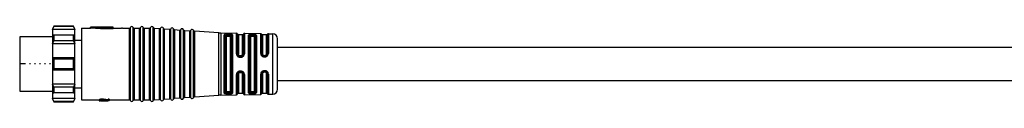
# Model space of a CAD drawing. Header units: millimetres. Extents: x -1015 to 3525, y 357 to 841.
# Tile 4 of 20: x -791 to -595, y 824 to 839. Entities that reach past the tile are written whole.
import ezdxf

# ---------------------------------------------------------------- set-up
doc = ezdxf.new("R2010")
doc.units = ezdxf.units.MM

# ---------------------------------------------------------------- blocks, each defined once
blk = doc.blocks.new('Drawing View1')
at = {"color": 7, "linetype": 'Continuous', "lineweight": 25}
for p, q in [((-44.5, 10.75), (-44.8, 10.25)), ((-44.8, 10.14), (-44.5, 10.69)), ((-44.8, 10.25), (-44.8, 10.14)), ((-40.3, 10.14), (-44.8, 10.14)), ((-44.8, 10.14), (-44.8, 9)), ((-40.6, 10.75), (-44.5, 10.75)), ((-44.5, 10.75), (-44.5, 10.69)), ((-40.6, 10.69), (-44.5, 10.69)), ((-40.3, 10.25), (-40.6, 10.75)), ((-40.6, 10.69), (-40.6, 10.75)), ((-40.6, 10.69), (-40.3, 10.14)), ((-40.3, 10.14), (-40.3, 10.25)), ((-40.3, 9), (-40.3, 10.14)), ((-39, 10.4), (-39, -3.9)), ((-39, 10.4), (-37.2, 10.4)), ((-32.7, 10.6), (-37.2, 10.6)), ((-35.2, 10.45), (-37.2, 10.6)), ((-37.2, 10.4), (-37.2, 10.6)), ((-35.2, 10.24), (-37.2, 10.4)), ((-32.7, 10.54), (-35.2, 10.54)), ((-35.2, 10.45), (-35.2, 10.54)), ((-35.2, 10.24), (-35.2, 10.45)), ((-35.2, 10.34), (-32.7, 10.34)), ((-32.7, 10.54), (-32.7, 10.6)), ((-32.7, 10.34), (-32.7, 10.54)), ((-32.7, 10.4), (-31.07, 10.4)), ((-30.84, 10.4), (-31.07, 10.4)), ((-30.84, 10.4), (-29.46, 10.4)), ((-29.46, -3.9), (-29.46, 10.4)), ((-29.27, -4.02), (-29.27, 10.52)), ((-28.73, -4.02), (-28.73, 10.52)), ((-28.54, 10.4), (-28.54, -3.9)), ((-28.54, 10.4), (-27.46, 10.4)), ((-27.46, -3.9), (-27.46, 10.4)), ((-27.27, -4.02), (-27.27, 10.52)), ((-26.73, -4.02), (-26.73, 10.52)), ((-26.54, 10.4), (-26.54, -3.9)), ((-26.54, 10.4), (-25.46, 10.4)), ((-25.46, -3.9), (-25.46, 10.4)), ((-25.27, -4.02), (-25.27, 10.52)), ((-24.72, -4), (-24.72, 10.5)), ((-24.54, 10.37), (-24.54, -3.87)), ((-24.54, 10.37), (-23.46, 10.29)), ((-23.46, -3.79), (-23.46, 10.29)), ((-23.27, -3.9), (-23.27, 10.4)), ((-22.72, -3.86), (-22.72, 10.36)), ((-22.54, 10.23), (-22.54, -3.72)), ((-22.54, 10.23), (-21.46, 10.15)), ((-21.46, -3.65), (-21.46, 10.15)), ((-21.27, -3.75), (-21.27, 10.25)), ((-20.72, -3.71), (-20.72, 10.22)), ((-20.54, 10.08), (-20.54, -3.58)), ((-20.54, 10.08), (-19.46, 10.01)), ((-19.46, -3.5), (-19.46, 10.01)), ((-19.27, -3.61), (-19.27, 10.11)), ((-18.72, -3.57), (-18.72, 10.07)), ((-18.54, 9.94), (-18.54, -3.44)), ((-18.54, 9.94), (-17.46, 9.86)), ((-17.46, -3.36), (-17.46, 9.86)), ((-17.27, -3.47), (-17.27, 9.97)), ((-16.72, -3.43), (-16.72, 9.93)), ((-16.54, 9.8), (-16.54, -3.3)), ((-11.72, 9.45), (-16.54, 9.8)), ((-44.8, 8.65), (-51.3, 8.65)), ((-51.3, 8.65), (-51.3, 3.25)), ((-44.5, 8.99), (-44.8, 9)), ((-44.8, 9), (-44.8, 7.24)), ((-40.3, 9), (-44.8, 9)), ((-44.8, 7.24), (-44.5, 7.86)), ((-44.5, 8.99), (-44.5, 8.55)), ((-40.6, 8.99), (-44.5, 8.99)), ((-44.5, 8.55), (-44.5, 7.86)), ((-40.6, 7.86), (-44.5, 7.86)), ((-40.3, 9), (-40.6, 8.99)), ((-40.6, 8.55), (-40.6, 8.99)), ((-40.6, 7.86), (-40.6, 8.55)), ((-40.6, 7.86), (-40.3, 7.24)), ((-40.3, 7.24), (-40.3, 9)), ((-40.3, 7.97), (-39, 7.97)), ((-11.72, -2.95), (-11.72, 9.45)), ((-11.28, 9.44), (-11.28, -2.93)), ((-11.28, 9.44), (-8.19, 9.38)), ((-10.6, -2.54), (-10.6, 9.04)), ((-10.4, 8.87), (-10.39, 8.9)), ((-10.4, 8.87), (-10.4, -2.37)), ((-10.2, 8.69), (-10.2, -2.19)), ((-9.9, 8.98), (-9.9, 9.05)), ((-9.7, 9.05), (-9.9, 9.05)), ((-9.9, 8.98), (-9.7, 8.98)), ((-9.9, 8.79), (-9.7, 8.79)), ((-9.7, 9.05), (-9.7, 8.98)), ((-9.4, -2.19), (-9.4, 8.69)), ((-9.2, -2.36), (-9.2, 8.86)), ((-9, 9.02), (-9.06, 9.12)), ((-9, 9.02), (-9, -2.52)), ((-8.19, 9.38), (-8.19, 9.38)), ((-8.19, 5.29), (-8.19, 9.38)), ((-8, 5.24), (-8, 9.22)), ((-7, 9.05), (-7.8, 9.05)), ((-7.8, 9.05), (-7.8, 5.18)), ((-7, 5.18), (-7, 9.05)), ((-6.81, 9.2), (-6.81, 5.23)), ((-6.61, 9.36), (-6.61, 5.29)), ((-6.61, 9.36), (-3.37, 9.31)), ((-5.78, -2.47), (-5.78, 8.97)), ((-5.59, 8.83), (-5.59, -2.33)), ((-5.4, 8.69), (-5.4, -2.19)), ((-4.9, 9.16), (-5.1, 9.17)), ((-4.9, 8.98), (-5.1, 8.98)), ((-5.1, 8.79), (-4.9, 8.79)), ((-4.6, -2.19), (-4.6, 8.69)), ((-4.41, -2.32), (-4.41, 8.82)), ((-4.22, 8.95), (-4.22, -2.45)), ((-3.37, 9.3), (-3.37, 9.31)), ((-3.37, 5.34), (-3.37, 9.3)), ((-3.19, 5.3), (-3.19, 9.18)), ((-2.2, 9.05), (-3, 9.05)), ((-3, 9.05), (-3, 5.25)), ((-2.2, 5.25), (-2.2, 9.05)), ((-2.02, 9.17), (-2.02, 5.29)), ((-1.83, 9.28), (-1.83, 5.33)), ((-1.83, 9.28), (-0.98, 9.27)), ((-0.98, 9.26), (-0.98, 9.27)), ((-0.98, -2.77), (-0.98, 9.26)), ((0, -1.77), (0, 8.27)), ((-40.3, 7.24), (-44.8, 7.24)), ((-44.8, 7.24), (-44.8, 4.5)), ((-40.3, 4.5), (-40.3, 7.24)), ((-44.8, 4.5), (-44.8, 3.25)), ((-44.5, 4.18), (-44.8, 4.5)), ((-40.3, 4.5), (-44.8, 4.5)), ((-44.5, 4.18), (-44.5, 3.25)), ((-40.6, 4.18), (-44.5, 4.18)), ((-40.3, 4.5), (-40.6, 4.18)), ((-40.6, 3.25), (-40.6, 4.18)), ((-40.3, 3.25), (-40.3, 4.5)), ((-7.92, 4.96), (-7.95, 5.03)), ((-7.92, 4.96), (-7.95, 5.03)), ((-7.9, 4.95), (-7.92, 4.96)), ((-7.9, 4.95), (-7.92, 4.96)), ((-7.86, 4.9), (-7.82, 4.87)), ((-7.3, 4.89), (-7.5, 4.89)), ((-7.5, 4.75), (-7.3, 4.75)), ((-6.98, 4.87), (-7.01, 4.84)), ((-7.01, 4.84), (-6.99, 4.84)), ((-6.91, 4.93), (-6.99, 4.84)), ((-2.7, 4.82), (-2.7, 4.96)), ((-2.7, 4.96), (-2.5, 4.96)), ((-2.7, 4.82), (-2.5, 4.82)), ((-2.7, 4.67), (-2.5, 4.67)), ((-2.5, 4.82), (-2.5, 4.96)), ((-51.3, 3.25), (-51.3, -2.15)), ((-50.15, 3.25), (-51.3, 3.25)), ((-49.15, 3.25), (-49.34, 3.25)), ((-48.15, 3.25), (-48.34, 3.25)), ((-47.15, 3.25), (-47.34, 3.25)), ((-46.15, 3.25), (-46.34, 3.25)), ((-45.15, 3.25), (-45.34, 3.25)), ((-44.8, 3.25), (-44.8, 2)), ((-44.8, 2), (-44.5, 2.32)), ((-40.3, 2), (-44.8, 2)), ((-44.8, 2), (-44.8, -0.74)), ((-44.5, 3.25), (-44.5, 2.32)), ((-40.6, 2.32), (-44.5, 2.32)), ((-40.6, 2.32), (-40.6, 3.25)), ((-40.6, 2.32), (-40.3, 2)), ((-40.3, 2), (-40.3, 3.25)), ((-40.3, -0.74), (-40.3, 2)), ((-8.19, -2.88), (-8.19, 1.13)), ((-8, -2.72), (-8, 1.19)), ((-7.95, 1.39), (-7.93, 1.45)), ((-7.91, 1.46), (-7.93, 1.45)), ((-7.8, 1.25), (-7.8, -2.55)), ((-7.3, 1.68), (-7.5, 1.68)), ((-7.5, 1.54), (-7.3, 1.54)), ((-6.96, 1.55), (-7, 1.57)), ((-7, -2.55), (-7, 1.25)), ((-6.96, 1.55), (-6.98, 1.56)), ((-6.98, 1.56), (-6.97, 1.56)), ((-6.97, 1.56), (-6.98, 1.56)), ((-6.97, 1.57), (-6.9, 1.48)), ((-6.81, 1.19), (-6.81, -2.7)), ((-6.61, 1.14), (-6.61, -2.86)), ((-3.37, -2.81), (-3.37, 1.23)), ((-3.19, -2.68), (-3.19, 1.27)), ((-3, 1.32), (-3, -2.55)), ((-2.5, 1.9), (-2.7, 1.9)), ((-2.5, 1.75), (-2.7, 1.75)), ((-2.7, 1.75), (-2.7, 1.61)), ((-2.5, 1.61), (-2.7, 1.61)), ((-2.5, 1.75), (-2.5, 1.61)), ((-2.2, -2.55), (-2.2, 1.32)), ((-2.02, 1.28), (-2.02, -2.66)), ((-1.83, 1.24), (-1.83, -2.78)), ((-40.3, -0.74), (-44.8, -0.74)), ((-44.5, -1.36), (-44.8, -0.74)), ((-44.8, -0.74), (-44.8, -2.5)), ((-40.6, -1.36), (-44.5, -1.36)), ((-44.5, -1.36), (-44.5, -2.05)), ((-40.3, -0.74), (-40.6, -1.36)), ((-40.6, -2.05), (-40.6, -1.36)), ((-40.3, -2.5), (-40.3, -0.74)), ((-40.3, -1.48), (-39, -1.48)), ((-51.3, -2.15), (-44.8, -2.15)), ((-44.8, -2.5), (-44.5, -2.49)), ((-40.3, -2.5), (-44.8, -2.5)), ((-44.8, -2.5), (-44.8, -3.64)), ((-40.3, -3.64), (-44.8, -3.64)), ((-44.5, -4.19), (-44.8, -3.64)), ((-44.8, -3.64), (-44.8, -3.75)), ((-44.8, -3.75), (-44.5, -4.25)), ((-44.5, -2.05), (-44.5, -2.49)), ((-40.6, -2.49), (-44.5, -2.49)), ((-40.6, -2.49), (-40.6, -2.05)), ((-40.6, -2.49), (-40.3, -2.5)), ((-40.3, -3.64), (-40.6, -4.19)), ((-40.6, -4.25), (-40.3, -3.75)), ((-40.3, -3.64), (-40.3, -2.5)), ((-40.3, -3.75), (-40.3, -3.64)), ((-39, -3.9), (-35.5, -3.9)), ((-35.5, -3.84), (-35.5, -4.04)), ((-35.46, -3.8), (-35.46, -4)), ((-35.37, -3.77), (-35.37, -3.97)), ((-35.2, -3.74), (-35.2, -3.94)), ((-34.95, -3.73), (-35.03, -3.73)), ((-35.03, -3.73), (-35.03, -3.93)), ((-34.95, -3.73), (-34.95, -3.93)), ((-34.78, -3.74), (-34.78, -3.94)), ((-33.71, -3.89), (-34.65, -3.75)), ((-34.65, -3.75), (-34.65, -3.96)), ((-33.5, -3.73), (-33.71, -3.73)), ((-33.71, -3.73), (-33.71, -3.93)), ((-33.5, -3.73), (-33.5, -3.93)), ((-33.5, -3.9), (-29.46, -3.9)), ((-29.46, -3.9), (-29.46, -3.9)), ((-28.54, -3.9), (-28.54, -3.9)), ((-28.54, -3.9), (-27.46, -3.9)), ((-27.46, -3.9), (-27.46, -3.9)), ((-26.54, -3.9), (-26.54, -3.9)), ((-26.54, -3.9), (-25.46, -3.9)), ((-25.46, -3.9), (-25.46, -3.9)), ((-24.54, -3.87), (-23.46, -3.79)), ((-24.54, -3.87), (-24.54, -3.87)), ((-23.46, -3.79), (-23.46, -3.79)), ((-22.72, -3.86), (-22.72, -3.86)), ((-22.54, -3.73), (-21.46, -3.65)), ((-22.54, -3.72), (-22.54, -3.73)), ((-21.46, -3.65), (-21.46, -3.65)), ((-20.72, -3.72), (-20.72, -3.71)), ((-20.54, -3.58), (-19.46, -3.51)), ((-20.54, -3.58), (-20.54, -3.58)), ((-19.46, -3.51), (-19.46, -3.5)), ((-18.72, -3.57), (-18.72, -3.57)), ((-18.54, -3.44), (-17.46, -3.36)), ((-18.54, -3.44), (-18.54, -3.44)), ((-17.46, -3.36), (-17.46, -3.36)), ((-16.72, -3.43), (-16.72, -3.43)), ((-16.54, -3.3), (-11.72, -2.95)), ((-16.54, -3.3), (-16.54, -3.3)), ((-11.72, -2.95), (-11.72, -2.95)), ((-11.28, -2.94), (-8.19, -2.88)), ((-11.28, -2.93), (-11.28, -2.94)), ((-10.6, -2.54), (-10.58, -2.59)), ((-10.39, -2.4), (-10.4, -2.37)), ((-9.7, -2.29), (-9.9, -2.29)), ((-9.9, -2.55), (-9.9, -2.48)), ((-9.7, -2.48), (-9.9, -2.48)), ((-9.9, -2.55), (-9.7, -2.55)), ((-9.7, -2.48), (-9.7, -2.55)), ((-9.06, -2.62), (-9, -2.52)), ((-7.8, -2.55), (-7, -2.55)), ((-6.61, -2.86), (-3.37, -2.81)), ((-6.61, -2.86), (-6.61, -2.86)), ((-4.9, -2.29), (-5.1, -2.29)), ((-5.1, -2.48), (-4.9, -2.48)), ((-5.1, -2.67), (-4.9, -2.66)), ((-3, -2.55), (-2.2, -2.55)), ((-2.02, -2.66), (-2.02, -2.67)), ((-1.83, -2.78), (-0.98, -2.77)), ((-1.83, -2.78), (-1.83, -2.78)), ((-40.6, -4.19), (-44.5, -4.19)), ((-44.5, -4.19), (-44.5, -4.25)), ((-44.5, -4.25), (-40.6, -4.25)), ((-40.6, -4.25), (-40.6, -4.19)), ((-35.5, -4.04), (-35.5, -4.06)), ((-35.5, -4.06), (-35.5, -4.1)), ((-35.5, -4.1), (-35.32, -4.1)), ((-35.29, -4.06), (-35.29, -4.04)), ((-35.24, -4.02), (-35.24, -4.08)), ((-35.16, -4), (-35.16, -4.09)), ((-35.03, -3.93), (-34.95, -3.93)), ((-34.95, -3.98), (-35.03, -3.98)), ((-35.03, -3.98), (-35.03, -4.09)), ((-35.03, -4.1), (-35.03, -4.09)), ((-35.03, -4.1), (-33.76, -4.1)), ((-33.71, -4.1), (-34.78, -4)), ((-33.71, -4.09), (-34.65, -3.96)), ((-33.71, -3.93), (-33.5, -3.93)), ((-33.71, -3.93), (-33.71, -4.09)), ((-33.5, -4.1), (-33.71, -4.1)), ((-33.5, -4.1), (-33.5, -3.93)), ((-28.73, -4.02), (-28.73, -4.02)), ((-26.73, -4.02), (-26.73, -4.02)), ((-24.72, -4), (-24.72, -4))]:
    blk.add_line(p, q, dxfattribs=at)
at = {"color": 7, "linetype": 'Continuous', "lineweight": 25, "flags": 128}
for points in [[(-9.7, 9.24), (-9.81, 9.25), (-9.9, 9.25)], [(-9.7, 9.05), (-9.7, 9.08), (-9.7, 9.11), (-9.7, 9.15), (-9.7, 9.17), (-9.7, 9.2), (-9.7, 9.22), (-9.7, 9.23), (-9.7, 9.24)], [(-7.5, 4.59), (-7.38, 4.59), (-7.3, 4.59)], [(-7.3, 1.83), (-7.41, 1.83), (-7.5, 1.83)], [(-9.9, -2.75), (-9.78, -2.75), (-9.7, -2.74)]]:
    blk.add_lwpolyline(points, dxfattribs=at)
at = {"color": 7, "linetype": 'Continuous', "lineweight": 25}
for centre, radius, start, end in [((-29.46, 10.6), 0.2, 270, 336.4218), ((-29, 10.4), 0.3, 90, 156.4218), ((-29, 10.4), 0.3, 23.5782, 90), ((-28.54, 10.6), 0.2, 203.5782, 270), ((-27.46, 10.6), 0.2, 270, 336.4218), ((-27, 10.4), 0.3, 90, 156.4218), ((-27, 10.4), 0.3, 23.5782, 90), ((-26.54, 10.6), 0.2, 203.5782, 270), ((-25.46, 10.6), 0.2, 270, 336.4218), ((-25, 10.4), 0.3, 90, 156.4218), ((-25, 10.4), 0.3, 19.5063, 90), ((-24.53, 10.57), 0.2, 199.5063, 265.9282), ((-23.44, 10.49), 0.2, 265.9282, 270), ((-23.44, 10.49), 0.2, 270, 332.35), ((-23, 10.26), 0.3, 90, 152.35), ((-23, 10.26), 0.3, 19.5063, 90), ((-22.53, 10.42), 0.2, 199.5063, 265.9282), ((-21.44, 10.35), 0.2, 265.9282, 270), ((-21.44, 10.35), 0.2, 270, 332.35), ((-21, 10.12), 0.3, 90, 152.35), ((-21, 10.12), 0.3, 19.5063, 90), ((-20.53, 10.28), 0.2, 199.5063, 265.9282), ((-19.44, 10.2), 0.2, 265.9282, 270), ((-19.44, 10.2), 0.2, 270, 332.35), ((-19, 9.97), 0.3, 90, 152.35), ((-19, 9.97), 0.3, 19.5063, 90), ((-18.53, 10.14), 0.2, 199.5063, 265.9282), ((-17.44, 10.06), 0.2, 265.9282, 270), ((-17.44, 10.06), 0.2, 270, 332.35), ((-17, 9.83), 0.3, 90, 152.35), ((-17, 9.83), 0.3, 19.5063, 90), ((-16.53, 10), 0.2, 199.5063, 265.9282), ((-11.15, 17.43), 8, 265.9282, 269.0586), ((-8.19, 9.18), 0.2, 9.4055, 89.0586), ((-7.8, 9.25), 0.2, 189.4055, 270), ((-7, 9.25), 0.2, 270, 346.7915), ((-6.61, 9.16), 0.2, 89.0586, 166.7915), ((-3.37, 9.11), 0.2, 21.1924, 89.0586), ((-3, 9.25), 0.2, 201.1924, 270), ((-2.2, 9.25), 0.2, 270, 334.8768), ((-1.84, 9.08), 0.2, 89.0586, 154.8768), ((-1, 8.27), 1, 0, 89.0586), ((-1, -1.77), 1, 270.9414, 0), ((-29.46, -4.1), 0.2, 23.5782, 90), ((-28.54, -4.1), 0.2, 90, 156.4218), ((-27.46, -4.1), 0.2, 23.5782, 90), ((-26.54, -4.1), 0.2, 90, 156.4218), ((-25.46, -4.1), 0.2, 23.5782, 90), ((-24.53, -4.07), 0.2, 94.0718, 160.4937), ((-23.44, -3.99), 0.2, 90, 94.0718), ((-23.44, -3.99), 0.2, 27.65, 90), ((-23, -3.76), 0.3, 207.65, 270), ((-23, -3.76), 0.3, 270, 340.4937), ((-22.53, -3.92), 0.2, 94.0718, 160.4937), ((-21.44, -3.85), 0.2, 90, 94.0718), ((-21.44, -3.85), 0.2, 27.65, 90), ((-21, -3.62), 0.3, 207.65, 270), ((-21, -3.62), 0.3, 270, 340.4937), ((-20.53, -3.78), 0.2, 94.0718, 160.4937), ((-19.44, -3.7), 0.2, 90, 94.0718), ((-19.44, -3.7), 0.2, 27.65, 90), ((-19, -3.47), 0.3, 207.65, 270), ((-19, -3.47), 0.3, 270, 340.4937), ((-18.53, -3.64), 0.2, 94.0718, 160.4937), ((-17.44, -3.56), 0.2, 90, 94.0718), ((-17.44, -3.56), 0.2, 27.65, 90), ((-17, -3.33), 0.3, 207.65, 270), ((-17, -3.33), 0.3, 270, 340.4937), ((-16.53, -3.5), 0.2, 94.0718, 160.4937), ((-11.15, -10.93), 8, 90.9414, 94.0718), ((-8.19, -2.68), 0.2, 270.9414, 350.5945), ((-7.8, -2.75), 0.2, 90, 170.5945), ((-7, -2.75), 0.2, 13.2085, 90), ((-6.61, -2.66), 0.2, 193.2085, 270.9414), ((-3.37, -2.61), 0.2, 270.9414, 338.8076), ((-3, -2.75), 0.2, 90, 158.8076), ((-2.2, -2.75), 0.2, 25.1232, 90), ((-1.84, -2.58), 0.2, 205.1232, 270.9414), ((-29, -3.9), 0.3, 203.5782, 270), ((-29, -3.9), 0.3, 270, 336.4218), ((-27, -3.9), 0.3, 203.5782, 270), ((-27, -3.9), 0.3, 270, 336.4218), ((-25, -3.9), 0.3, 203.5782, 270), ((-25, -3.9), 0.3, 270, 340.4937)]:
    blk.add_arc(centre, radius, start, end, dxfattribs=at)
for points, knots in [([(-10.58, 9.09), (-10.59, 9.08), (-10.59, 9.07), (-10.6, 9.05), (-10.6, 9.04)], [0, 0, 0, 0, 0.559911, 1, 1, 1, 1]), ([(-9.9, 9.25), (-9.98, 9.25), (-10.14, 9.25), (-10.35, 9.22), (-10.51, 9.17), (-10.56, 9.12), (-10.58, 9.09)], [0, 0, 0, 0, 0.240986, 0.480354, 0.730325, 1, 1, 1, 1]), ([(-10.39, 8.9), (-10.39, 8.93), (-10.4, 8.97), (-10.45, 9.03), (-10.51, 9.08), (-10.56, 9.09), (-10.58, 9.09)], [0, 0, 0, 0, 0.241113, 0.499995, 0.75888, 1, 1, 1, 1]), ([(-10.39, 8.9), (-10.37, 8.93), (-10.34, 8.97), (-10.23, 9.02), (-10.08, 9.05), (-9.96, 9.05), (-9.9, 9.05)], [0, 0, 0, 0, 0.260203, 0.503108, 0.750294, 1, 1, 1, 1]), ([(-10.39, 8.9), (-10.37, 8.91), (-10.34, 8.94), (-10.22, 8.96), (-10.07, 8.98), (-9.96, 8.98), (-9.9, 8.98)], [0, 0, 0, 0, 0.259674, 0.505877, 0.754727, 1, 1, 1, 1]), ([(-10.2, 8.69), (-10.19, 8.71), (-10.18, 8.74), (-10.1, 8.77), (-10, 8.79), (-9.93, 8.79), (-9.9, 8.79)], [0, 0, 0, 0, 0.286333, 0.566645, 0.783294, 1, 1, 1, 1]), ([(-9.06, 9.12), (-9.1, 9.14), (-9.17, 9.18), (-9.34, 9.22), (-9.52, 9.24), (-9.64, 9.24), (-9.7, 9.24)], [0, 0, 0, 0, 0.293182, 0.56768, 0.777815, 1, 1, 1, 1]), ([(-9.7, 9.05), (-9.65, 9.05), (-9.54, 9.04), (-9.36, 9), (-9.29, 8.95), (-9.24, 8.92)], [0, 0, 0, 0, 0.279386, 0.559393, 1, 1, 1, 1]), ([(-9.7, 8.98), (-9.65, 8.98), (-9.56, 8.98), (-9.43, 8.97), (-9.32, 8.95), (-9.27, 8.93), (-9.24, 8.92)], [0, 0, 0, 0, 0.239323, 0.485388, 0.738771, 1, 1, 1, 1]), ([(-9.7, 8.79), (-9.66, 8.79), (-9.57, 8.79), (-9.47, 8.76), (-9.41, 8.73), (-9.4, 8.71), (-9.4, 8.69)], [0, 0, 0, 0, 0.275977, 0.551671, 0.772108, 1, 1, 1, 1]), ([(-9.24, 8.92), (-9.24, 8.95), (-9.23, 8.99), (-9.18, 9.06), (-9.12, 9.1), (-9.08, 9.11), (-9.06, 9.12)], [0, 0, 0, 0, 0.2414524, 0.5000019, 0.7585503, 1, 1, 1, 1]), ([(-9.24, 8.92), (-9.23, 8.91), (-9.21, 8.89), (-9.2, 8.87), (-9.2, 8.86)], [0, 0, 0, 0, 0.499399, 1, 1, 1, 1]), ([(-5.1, 9.17), (-5.19, 9.16), (-5.4, 9.16), (-5.62, 9.12), (-5.76, 9.05), (-5.77, 9), (-5.78, 8.97)], [0, 0, 0, 0, 0.267094, 0.544672, 0.771233, 1, 1, 1, 1]), ([(-5.59, 8.83), (-5.59, 8.85), (-5.57, 8.9), (-5.46, 8.94), (-5.32, 8.97), (-5.2, 8.98), (-5.13, 8.98), (-5.1, 8.98)], [0, 0, 0, 0, 0.251331, 0.501166, 0.750173, 0.875215, 1, 1, 1, 1]), ([(-5.4, 8.69), (-5.39, 8.71), (-5.38, 8.74), (-5.3, 8.77), (-5.2, 8.79), (-5.13, 8.79), (-5.1, 8.79)], [0, 0, 0, 0, 0.286333, 0.566645, 0.783294, 1, 1, 1, 1]), ([(-5.1, 9.16), (-5.1, 9.16), (-5.1, 9.14), (-5.1, 9.1), (-5.1, 9.04), (-5.1, 9), (-5.1, 8.98)], [0, 0, 0, 0, 0.251426, 0.499997, 0.748572, 1, 1, 1, 1]), ([(-4.22, 8.95), (-4.23, 8.98), (-4.25, 9.04), (-4.4, 9.11), (-4.6, 9.14), (-4.77, 9.16), (-4.85, 9.16), (-4.9, 9.16)], [0, 0, 0, 0, 0.251806, 0.512867, 0.757708, 0.878904, 1, 1, 1, 1]), ([(-4.9, 9.16), (-4.9, 9.16), (-4.9, 9.14), (-4.9, 9.1), (-4.9, 9.04), (-4.9, 9), (-4.9, 8.98)], [0, 0, 0, 0, 0.243207, 0.499872, 0.756606, 1, 1, 1, 1]), ([(-4.9, 8.98), (-4.87, 8.97), (-4.8, 8.97), (-4.68, 8.96), (-4.54, 8.94), (-4.43, 8.89), (-4.42, 8.84), (-4.41, 8.82)], [0, 0, 0, 0, 0.124681, 0.249706, 0.498756, 0.748856, 1, 1, 1, 1]), ([(-4.9, 8.79), (-4.86, 8.79), (-4.77, 8.79), (-4.67, 8.76), (-4.61, 8.73), (-4.6, 8.71), (-4.6, 8.69)], [0, 0, 0, 0, 0.275977, 0.551671, 0.772108, 1, 1, 1, 1]), ([(155.3, 6.5), (153.61, 6.5), (150.14, 6.5), (144.72, 6.5), (139.11, 6.5), (133.39, 6.5), (127.58, 6.5), (121.67, 6.5), (114.92, 6.5), (107.58, 6.5), (99.97, 6.5), (92.91, 6.5), (84.91, 6.5), (75.6, 6.5), (64.91, 6.5), (54.14, 6.5), (45.39, 6.5), (38.68, 6.5), (34.11, 6.5), (29.7, 6.5), (25.66, 6.5), (21.6, 6.5), (17.23, 6.5), (12.07, 6.5), (6.23, 6.5), (2.14, 6.5), (0, 6.5)], [0, 0, 0, 0, 0.033247, 0.068451, 0.104927, 0.141615, 0.178807, 0.216932, 0.255617, 0.30888, 0.358475, 0.402568, 0.44512, 0.512979, 0.582307, 0.651654, 0.720989, 0.75148, 0.781114, 0.809242, 0.836652, 0.859204, 0.887499, 0.920975, 0.958837, 1, 1, 1, 1]), ([(-8.19, 5.29), (-8.19, 5.22), (-8.17, 5.08), (-8.1, 4.95), (-8.06, 4.89)], [0, 0, 0, 0, 0.493619, 1, 1, 1, 1]), ([(-7.92, 4.96), (-7.93, 4.96), (-7.95, 4.95), (-8.01, 4.93), (-8.04, 4.9), (-8.06, 4.89)], [0, 0, 0, 0, 0.340194, 0.680391, 1, 1, 1, 1]), ([(-8.06, 4.89), (-8.03, 4.85), (-7.96, 4.76), (-7.82, 4.67), (-7.66, 4.61), (-7.55, 4.6), (-7.5, 4.59)], [0, 0, 0, 0, 0.256096, 0.509575, 0.755037, 1, 1, 1, 1]), ([(-7.9, 4.95), (-7.93, 5), (-7.98, 5.09), (-7.99, 5.19), (-8, 5.24)], [0, 0, 0, 0, 0.499413, 1, 1, 1, 1]), ([(-7.5, 4.75), (-7.54, 4.75), (-7.62, 4.76), (-7.73, 4.8), (-7.83, 4.87), (-7.88, 4.93), (-7.9, 4.95)], [0, 0, 0, 0, 0.252641, 0.502481, 0.751075, 1, 1, 1, 1]), ([(-7.5, 4.89), (-7.54, 4.9), (-7.63, 4.91), (-7.73, 4.99), (-7.79, 5.08), (-7.8, 5.15), (-7.8, 5.18)], [0, 0, 0, 0, 0.276915, 0.553061, 0.773142, 1, 1, 1, 1]), ([(-7.71, 4.8), (-7.68, 4.79), (-7.61, 4.76), (-7.53, 4.76), (-7.5, 4.76)], [0, 0, 0, 0, 0.482689, 1, 1, 1, 1]), ([(-7, 5.18), (-7.01, 5.14), (-7.02, 5.06), (-7.1, 4.96), (-7.2, 4.9), (-7.27, 4.9), (-7.3, 4.89)], [0, 0, 0, 0, 0.285261, 0.56524, 0.782325, 1, 1, 1, 1]), ([(-7.3, 4.76), (-7.27, 4.76), (-7.21, 4.76), (-7.12, 4.78), (-7.05, 4.81), (-7.02, 4.84), (-7.01, 4.85)], [0, 0, 0, 0, 0.298295, 0.601169, 0.907165, 1, 1, 1, 1]), ([(-7.01, 4.84), (-7.05, 4.82), (-7.14, 4.76), (-7.25, 4.75), (-7.3, 4.75)], [0, 0, 0, 0, 0.5005202, 1, 1, 1, 1]), ([(-7.3, 4.59), (-7.22, 4.6), (-7.07, 4.61), (-6.95, 4.69), (-6.89, 4.73)], [0, 0, 0, 0, 0.494912, 1, 1, 1, 1]), ([(-6.99, 4.84), (-6.98, 4.84), (-6.97, 4.82), (-6.93, 4.78), (-6.9, 4.75), (-6.89, 4.73)], [0, 0, 0, 0, 0.340043, 0.680083, 1, 1, 1, 1]), ([(-6.81, 5.23), (-6.81, 5.2), (-6.81, 5.12), (-6.85, 5.02), (-6.91, 4.93), (-6.96, 4.89), (-6.98, 4.87)], [0, 0, 0, 0, 0.276439, 0.551893, 0.826458, 1, 1, 1, 1]), ([(-6.89, 4.73), (-6.85, 4.77), (-6.77, 4.83), (-6.68, 4.97), (-6.62, 5.12), (-6.61, 5.23), (-6.61, 5.29)], [0, 0, 0, 0, 0.239026, 0.480872, 0.740027, 1, 1, 1, 1]), ([(-3.37, 5.34), (-3.36, 5.26), (-3.35, 5.13), (-3.26, 4.97), (-3.17, 4.86), (-3.06, 4.78), (-2.91, 4.69), (-2.78, 4.68), (-2.7, 4.67)], [0, 0, 0, 0, 0.250831, 0.3796, 0.511972, 0.643916, 0.77138, 1, 1, 1, 1]), ([(-2.7, 4.82), (-2.73, 4.83), (-2.8, 4.83), (-2.92, 4.87), (-3.05, 4.96), (-3.17, 5.11), (-3.18, 5.24), (-3.19, 5.3)], [0, 0, 0, 0, 0.124996, 0.24988, 0.498893, 0.748923, 1, 1, 1, 1]), ([(-3, 5.25), (-3, 5.21), (-2.99, 5.14), (-2.92, 5.04), (-2.82, 4.98), (-2.74, 4.97), (-2.7, 4.96)], [0, 0, 0, 0, 0.25281, 0.507519, 0.757887, 1, 1, 1, 1]), ([(-2.7, 4.82), (-2.7, 4.82), (-2.7, 4.81), (-2.7, 4.78), (-2.7, 4.73), (-2.7, 4.69), (-2.7, 4.67)], [0, 0, 0, 0, 0.251175, 0.5, 0.748825, 1, 1, 1, 1]), ([(-2.5, 4.67), (-2.4, 4.69), (-2.21, 4.71), (-1.99, 4.89), (-1.86, 5.1), (-1.84, 5.26), (-1.83, 5.33)], [0, 0, 0, 0, 0.267981, 0.546138, 0.772629, 1, 1, 1, 1]), ([(-2.02, 5.29), (-2.03, 5.23), (-2.04, 5.11), (-2.15, 4.96), (-2.31, 4.85), (-2.44, 4.83), (-2.5, 4.82)], [0, 0, 0, 0, 0.251896, 0.502235, 0.751514, 1, 1, 1, 1]), ([(-2.5, 4.96), (-2.46, 4.97), (-2.38, 4.98), (-2.28, 5.04), (-2.21, 5.14), (-2.2, 5.21), (-2.2, 5.25)], [0, 0, 0, 0, 0.243752, 0.493162, 0.746575, 1, 1, 1, 1]), ([(-2.5, 4.82), (-2.5, 4.82), (-2.5, 4.81), (-2.5, 4.78), (-2.5, 4.73), (-2.5, 4.69), (-2.5, 4.67)], [0, 0, 0, 0, 0.244355, 0.500002, 0.755649, 1, 1, 1, 1]), ([(-8.08, 1.51), (-8.11, 1.45), (-8.18, 1.33), (-8.19, 1.2), (-8.19, 1.13)], [0, 0, 0, 0, 0.485244, 1, 1, 1, 1]), ([(-7.5, 1.83), (-7.55, 1.83), (-7.67, 1.82), (-7.83, 1.75), (-7.97, 1.65), (-8.04, 1.56), (-8.08, 1.51)], [0, 0, 0, 0, 0.244679, 0.489815, 0.743445, 1, 1, 1, 1]), ([(-7.93, 1.45), (-7.94, 1.45), (-7.97, 1.46), (-8.02, 1.48), (-8.06, 1.5), (-8.08, 1.51)], [0, 0, 0, 0, 0.340191, 0.680378, 1, 1, 1, 1]), ([(-8, 1.19), (-7.99, 1.24), (-7.99, 1.33), (-7.94, 1.42), (-7.91, 1.46)], [0, 0, 0, 0, 0.50107, 1, 1, 1, 1]), ([(-7.91, 1.46), (-7.89, 1.49), (-7.84, 1.55), (-7.74, 1.62), (-7.62, 1.67), (-7.54, 1.68), (-7.5, 1.68)], [0, 0, 0, 0, 0.250656, 0.499639, 0.748804, 1, 1, 1, 1]), ([(-7.8, 1.25), (-7.79, 1.29), (-7.78, 1.37), (-7.7, 1.47), (-7.6, 1.53), (-7.53, 1.53), (-7.5, 1.54)], [0, 0, 0, 0, 0.286333, 0.566645, 0.783294, 1, 1, 1, 1]), ([(-7.5, 1.67), (-7.53, 1.67), (-7.6, 1.67), (-7.67, 1.64), (-7.7, 1.63)], [0, 0, 0, 0, 0.55053, 1, 1, 1, 1]), ([(-6.85, 1.67), (-6.92, 1.71), (-7.05, 1.81), (-7.22, 1.82), (-7.3, 1.83)], [0, 0, 0, 0, 0.506474, 1, 1, 1, 1]), ([(-7.3, 1.68), (-7.24, 1.67), (-7.12, 1.66), (-7.03, 1.6), (-6.98, 1.56)], [0, 0, 0, 0, 0.498405, 1, 1, 1, 1]), ([(-7, 1.57), (-7.01, 1.58), (-7.04, 1.61), (-7.11, 1.64), (-7.21, 1.67), (-7.27, 1.67), (-7.3, 1.67)], [0, 0, 0, 0, 0.111895, 0.411443, 0.707998, 1, 1, 1, 1]), ([(-7.3, 1.54), (-7.26, 1.53), (-7.17, 1.52), (-7.07, 1.44), (-7.01, 1.35), (-7, 1.28), (-7, 1.25)], [0, 0, 0, 0, 0.275977, 0.551671, 0.772108, 1, 1, 1, 1]), ([(-6.97, 1.56), (-6.96, 1.57), (-6.94, 1.58), (-6.9, 1.62), (-6.87, 1.65), (-6.85, 1.67)], [0, 0, 0, 0, 0.3400112, 0.6800252, 1, 1, 1, 1]), ([(-6.96, 1.54), (-6.94, 1.53), (-6.9, 1.48), (-6.85, 1.4), (-6.81, 1.3), (-6.81, 1.23), (-6.81, 1.19)], [0, 0, 0, 0, 0.1994281, 0.4657504, 0.7326004, 1, 1, 1, 1]), ([(-6.61, 1.14), (-6.61, 1.19), (-6.62, 1.29), (-6.67, 1.43), (-6.74, 1.56), (-6.82, 1.63), (-6.85, 1.67)], [0, 0, 0, 0, 0.245982, 0.506182, 0.763262, 1, 1, 1, 1]), ([(-2.7, 1.9), (-2.78, 1.89), (-2.91, 1.88), (-3.07, 1.79), (-3.21, 1.68), (-3.34, 1.49), (-3.36, 1.32), (-3.37, 1.23)], [0, 0, 0, 0, 0.239085, 0.362958, 0.487455, 0.74218, 1, 1, 1, 1]), ([(-3.19, 1.27), (-3.18, 1.34), (-3.17, 1.46), (-3.05, 1.62), (-2.92, 1.7), (-2.8, 1.74), (-2.73, 1.75), (-2.7, 1.75)], [0, 0, 0, 0, 0.251106, 0.500918, 0.749973, 0.874947, 1, 1, 1, 1]), ([(-2.7, 1.61), (-2.74, 1.6), (-2.82, 1.59), (-2.92, 1.53), (-2.99, 1.43), (-3, 1.35), (-3, 1.32)], [0, 0, 0, 0, 0.244541, 0.494439, 0.747625, 1, 1, 1, 1]), ([(-2.7, 1.75), (-2.7, 1.75), (-2.7, 1.76), (-2.7, 1.8), (-2.7, 1.84), (-2.7, 1.88), (-2.7, 1.9)], [0, 0, 0, 0, 0.244222, 0.499941, 0.755691, 1, 1, 1, 1]), ([(-1.83, 1.24), (-1.84, 1.32), (-1.86, 1.45), (-1.94, 1.61), (-2.03, 1.71), (-2.13, 1.8), (-2.29, 1.88), (-2.41, 1.89), (-2.5, 1.9)], [0, 0, 0, 0, 0.247774, 0.377676, 0.510624, 0.642416, 0.769734, 1, 1, 1, 1]), ([(-2.5, 1.75), (-2.5, 1.75), (-2.5, 1.76), (-2.5, 1.8), (-2.5, 1.84), (-2.5, 1.88), (-2.5, 1.9)], [0, 0, 0, 0, 0.251195, 0.500058, 0.748854, 1, 1, 1, 1]), ([(-2.5, 1.75), (-2.44, 1.74), (-2.31, 1.73), (-2.15, 1.62), (-2.04, 1.46), (-2.03, 1.34), (-2.02, 1.28)], [0, 0, 0, 0, 0.2487188, 0.4980884, 0.748561, 1, 1, 1, 1]), ([(-2.2, 1.32), (-2.2, 1.35), (-2.21, 1.43), (-2.28, 1.53), (-2.38, 1.59), (-2.46, 1.6), (-2.5, 1.61)], [0, 0, 0, 0, 0.25191, 0.506201, 0.756885, 1, 1, 1, 1]), ([(0, 0), (2.83, 0), (8.41, 0), (16.53, 0), (24.12, 0), (30.98, 0), (36.94, 0), (42.09, 0), (46.75, 0), (51.28, 0), (59.95, 0), (72.9, 0), (86.94, 0), (97.84, 0), (105.19, 0), (112.03, 0), (118.76, 0), (126.37, 0), (134.95, 0), (142.65, 0), (148.58, 0), (151.99, 0), (154.18, 0), (155.02, 0), (155.3, 0)], [0, 0, 0, 0, 0.0546529, 0.1074291, 0.1566508, 0.2010881, 0.2398693, 0.2718763, 0.3005761, 0.3297695, 0.3594171, 0.4681423, 0.5798111, 0.6307228, 0.6785964, 0.7216495, 0.7626126, 0.8084168, 0.8682395, 0.9280556, 0.9569774, 0.9832983, 0.9944313, 1, 1, 1, 1]), ([(-35.5, -3.84), (-35.49, -3.83), (-35.48, -3.82), (-35.46, -3.81), (-35.46, -3.8)], [0, 0, 0, 0, 0.559996, 1, 1, 1, 1]), ([(-35.46, -3.8), (-35.44, -3.79), (-35.41, -3.79), (-35.38, -3.77), (-35.37, -3.77)], [0, 0, 0, 0, 0.559998, 1, 1, 1, 1]), ([(-35.37, -3.77), (-35.34, -3.76), (-35.28, -3.75), (-35.23, -3.74), (-35.2, -3.74)], [0, 0, 0, 0, 0.559999, 1, 1, 1, 1]), ([(-35.03, -3.73), (-35.06, -3.73), (-35.12, -3.73), (-35.18, -3.73), (-35.2, -3.74)], [0, 0, 0, 0, 0.56, 1, 1, 1, 1]), ([(-34.78, -3.74), (-34.81, -3.73), (-34.87, -3.73), (-34.92, -3.73), (-34.95, -3.73)], [0, 0, 0, 0, 0.56, 1, 1, 1, 1]), ([(-34.65, -3.75), (-34.67, -3.75), (-34.72, -3.74), (-34.76, -3.74), (-34.78, -3.74)], [0, 0, 0, 0, 0.5599998, 1, 1, 1, 1]), ([(-10.39, -2.4), (-10.39, -2.43), (-10.4, -2.47), (-10.45, -2.53), (-10.51, -2.58), (-10.56, -2.59), (-10.58, -2.59)], [0, 0, 0, 0, 0.241118, 0.500002, 0.758885, 1, 1, 1, 1]), ([(-9.9, -2.75), (-9.98, -2.75), (-10.14, -2.75), (-10.35, -2.72), (-10.51, -2.67), (-10.56, -2.62), (-10.58, -2.59)], [0, 0, 0, 0, 0.239621, 0.485413, 0.736282, 1, 1, 1, 1]), ([(-9.9, -2.48), (-9.96, -2.48), (-10.07, -2.48), (-10.22, -2.46), (-10.34, -2.44), (-10.37, -2.41), (-10.39, -2.4)], [0, 0, 0, 0, 0.2461749, 0.4947133, 0.7402225, 1, 1, 1, 1]), ([(-9.9, -2.55), (-9.96, -2.55), (-10.08, -2.55), (-10.23, -2.52), (-10.34, -2.47), (-10.37, -2.43), (-10.39, -2.4)], [0, 0, 0, 0, 0.249725, 0.496887, 0.739826, 1, 1, 1, 1]), ([(-9.9, -2.29), (-9.94, -2.29), (-10.03, -2.29), (-10.13, -2.26), (-10.19, -2.23), (-10.2, -2.21), (-10.2, -2.19)], [0, 0, 0, 0, 0.275977, 0.551671, 0.772108, 1, 1, 1, 1]), ([(-9.4, -2.19), (-9.41, -2.21), (-9.42, -2.24), (-9.5, -2.27), (-9.6, -2.29), (-9.67, -2.29), (-9.7, -2.29)], [0, 0, 0, 0, 0.2863334, 0.5666446, 0.7832944, 1, 1, 1, 1]), ([(-9.24, -2.42), (-9.27, -2.43), (-9.32, -2.45), (-9.43, -2.47), (-9.56, -2.48), (-9.65, -2.48), (-9.7, -2.48)], [0, 0, 0, 0, 0.261383, 0.514816, 0.760828, 1, 1, 1, 1]), ([(-9.24, -2.42), (-9.27, -2.44), (-9.31, -2.48), (-9.42, -2.52), (-9.56, -2.54), (-9.65, -2.55), (-9.7, -2.55)], [0, 0, 0, 0, 0.257979, 0.509232, 0.755839, 1, 1, 1, 1]), ([(-9.7, -2.74), (-9.63, -2.74), (-9.5, -2.74), (-9.31, -2.71), (-9.16, -2.67), (-9.09, -2.63), (-9.06, -2.62)], [0, 0, 0, 0, 0.24118, 0.484217, 0.736021, 1, 1, 1, 1]), ([(-9.2, -2.36), (-9.2, -2.37), (-9.21, -2.39), (-9.23, -2.41), (-9.24, -2.42)], [0, 0, 0, 0, 0.5009524, 1, 1, 1, 1]), ([(-9.24, -2.42), (-9.24, -2.45), (-9.23, -2.49), (-9.18, -2.56), (-9.12, -2.6), (-9.08, -2.61), (-9.06, -2.62)], [0, 0, 0, 0, 0.241453, 0.500003, 0.758551, 1, 1, 1, 1]), ([(-5.78, -2.47), (-5.77, -2.5), (-5.76, -2.55), (-5.67, -2.59), (-5.56, -2.63), (-5.4, -2.66), (-5.23, -2.67), (-5.14, -2.67), (-5.1, -2.67)], [0, 0, 0, 0, 0.249761, 0.383741, 0.512149, 0.756159, 0.878095, 1, 1, 1, 1]), ([(-5.1, -2.48), (-5.13, -2.48), (-5.2, -2.48), (-5.32, -2.47), (-5.46, -2.44), (-5.57, -2.4), (-5.59, -2.35), (-5.59, -2.33)], [0, 0, 0, 0, 0.124869, 0.250002, 0.498994, 0.749016, 1, 1, 1, 1]), ([(-5.1, -2.29), (-5.14, -2.29), (-5.23, -2.29), (-5.33, -2.26), (-5.39, -2.23), (-5.4, -2.21), (-5.4, -2.19)], [0, 0, 0, 0, 0.2759772, 0.551671, 0.772108, 1, 1, 1, 1]), ([(-5.1, -2.67), (-5.1, -2.66), (-5.1, -2.65), (-5.1, -2.6), (-5.1, -2.54), (-5.1, -2.5), (-5.1, -2.48)], [0, 0, 0, 0, 0.24324, 0.500063, 0.756851, 1, 1, 1, 1]), ([(-4.6, -2.19), (-4.61, -2.21), (-4.62, -2.24), (-4.7, -2.27), (-4.8, -2.29), (-4.87, -2.29), (-4.9, -2.29)], [0, 0, 0, 0, 0.286333, 0.566645, 0.783294, 1, 1, 1, 1]), ([(-4.41, -2.32), (-4.42, -2.34), (-4.43, -2.39), (-4.54, -2.43), (-4.68, -2.46), (-4.8, -2.47), (-4.87, -2.47), (-4.9, -2.48)], [0, 0, 0, 0, 0.25154, 0.501516, 0.750497, 0.875418, 1, 1, 1, 1]), ([(-4.9, -2.66), (-4.8, -2.66), (-4.6, -2.65), (-4.38, -2.6), (-4.24, -2.53), (-4.23, -2.47), (-4.22, -2.45)], [0, 0, 0, 0, 0.2674354, 0.5451285, 0.7715872, 1, 1, 1, 1]), ([(-4.9, -2.66), (-4.9, -2.65), (-4.9, -2.64), (-4.9, -2.6), (-4.9, -2.54), (-4.9, -2.5), (-4.9, -2.48)], [0, 0, 0, 0, 0.251401, 0.499942, 0.748554, 1, 1, 1, 1]), ([(-35.5, -4.04), (-35.49, -4.03), (-35.48, -4.02), (-35.46, -4.01), (-35.46, -4)], [0, 0, 0, 0, 0.559996, 1, 1, 1, 1]), ([(-35.46, -4.08), (-35.47, -4.08), (-35.48, -4.07), (-35.49, -4.06), (-35.5, -4.06)], [0, 0, 0, 0, 0.559994, 1, 1, 1, 1]), ([(-35.46, -4), (-35.44, -4), (-35.41, -3.99), (-35.38, -3.98), (-35.37, -3.97)], [0, 0, 0, 0, 0.559998, 1, 1, 1, 1]), ([(-35.37, -4.09), (-35.39, -4.09), (-35.42, -4.09), (-35.44, -4.09), (-35.46, -4.08)], [0, 0, 0, 0, 0.5599985, 1, 1, 1, 1]), ([(-35.37, -3.97), (-35.34, -3.97), (-35.28, -3.96), (-35.23, -3.95), (-35.2, -3.94)], [0, 0, 0, 0, 0.559999, 1, 1, 1, 1]), ([(-35.2, -4.1), (-35.23, -4.1), (-35.29, -4.1), (-35.35, -4.09), (-35.37, -4.09)], [0, 0, 0, 0, 0.559999, 1, 1, 1, 1]), ([(-35.29, -4.04), (-35.28, -4.04), (-35.27, -4.03), (-35.25, -4.02), (-35.24, -4.02)], [0, 0, 0, 0, 0.559997, 1, 1, 1, 1]), ([(-35.24, -4.08), (-35.25, -4.08), (-35.27, -4.07), (-35.28, -4.07), (-35.29, -4.06)], [0, 0, 0, 0, 0.5599971, 1, 1, 1, 1]), ([(-35.24, -4.02), (-35.23, -4.01), (-35.2, -4.01), (-35.17, -4), (-35.16, -4)], [0, 0, 0, 0, 0.559999, 1, 1, 1, 1]), ([(-35.16, -4.09), (-35.18, -4.09), (-35.2, -4.09), (-35.23, -4.08), (-35.24, -4.08)], [0, 0, 0, 0, 0.559999, 1, 1, 1, 1]), ([(-35.2, -3.94), (-35.17, -3.94), (-35.11, -3.94), (-35.06, -3.93), (-35.03, -3.93)], [0, 0, 0, 0, 0.56, 1, 1, 1, 1]), ([(-35.03, -4.1), (-35.06, -4.1), (-35.12, -4.1), (-35.18, -4.1), (-35.2, -4.1)], [0, 0, 0, 0, 0.56, 1, 1, 1, 1]), ([(-35.16, -4), (-35.14, -3.99), (-35.09, -3.99), (-35.05, -3.98), (-35.03, -3.98)], [0, 0, 0, 0, 0.56, 1, 1, 1, 1]), ([(-35.16, -4.09), (-35.14, -4.09), (-35.09, -4.09), (-35.05, -4.09), (-35.03, -4.09)], [0, 0, 0, 0, 0.56, 1, 1, 1, 1]), ([(-34.95, -3.93), (-34.92, -3.93), (-34.86, -3.94), (-34.8, -3.94), (-34.78, -3.94)], [0, 0, 0, 0, 0.56, 1, 1, 1, 1]), ([(-34.78, -4), (-34.81, -3.99), (-34.87, -3.99), (-34.92, -3.98), (-34.95, -3.98)], [0, 0, 0, 0, 0.5599999, 1, 1, 1, 1]), ([(-34.65, -3.96), (-34.67, -3.95), (-34.72, -3.95), (-34.76, -3.94), (-34.78, -3.94)], [0, 0, 0, 0, 0.56, 1, 1, 1, 1])]:
    blk.add_open_spline(points, degree=3, knots=knots, dxfattribs=at)
for points in [[(-10.4, 8.87), (-10.4, 8.89), (-10.41, 8.94), (-10.46, 9), (-10.52, 9.04), (-10.57, 9.04), (-10.6, 9.04)], [(-10.2, 8.69), (-10.23, 8.7), (-10.28, 8.7), (-10.34, 8.74), (-10.39, 8.8), (-10.4, 8.85), (-10.4, 8.87)], [(-9.9, 9.05), (-9.9, 9.08), (-9.9, 9.12), (-9.9, 9.18), (-9.9, 9.23), (-9.9, 9.24), (-9.9, 9.25)], [(-9.9, 8.79), (-9.9, 8.8), (-9.9, 8.82), (-9.9, 8.86), (-9.9, 8.92), (-9.9, 8.96), (-9.9, 8.98)], [(-9.7, 8.79), (-9.7, 8.8), (-9.7, 8.82), (-9.7, 8.86), (-9.7, 8.92), (-9.7, 8.96), (-9.7, 8.98)], [(-9.4, 8.69), (-9.38, 8.7), (-9.33, 8.7), (-9.27, 8.74), (-9.22, 8.79), (-9.21, 8.83), (-9.2, 8.86)], [(-9.2, 8.86), (-9.2, 8.88), (-9.18, 8.92), (-9.14, 8.98), (-9.07, 9.01), (-9.02, 9.02), (-9, 9.02)], [(-5.59, 8.83), (-5.6, 8.85), (-5.62, 8.89), (-5.66, 8.93), (-5.72, 8.96), (-5.76, 8.97), (-5.78, 8.97)], [(-5.4, 8.69), (-5.42, 8.7), (-5.47, 8.7), (-5.52, 8.73), (-5.57, 8.77), (-5.59, 8.81), (-5.59, 8.83)], [(-5.1, 8.79), (-5.1, 8.8), (-5.1, 8.82), (-5.1, 8.86), (-5.1, 8.91), (-5.1, 8.96), (-5.1, 8.98)], [(-4.9, 8.79), (-4.9, 8.8), (-4.9, 8.81), (-4.9, 8.86), (-4.9, 8.91), (-4.9, 8.96), (-4.9, 8.98)], [(-4.6, 8.69), (-4.58, 8.69), (-4.54, 8.7), (-4.48, 8.73), (-4.44, 8.77), (-4.42, 8.8), (-4.41, 8.82)], [(-4.41, 8.82), (-4.4, 8.84), (-4.39, 8.87), (-4.34, 8.91), (-4.28, 8.94), (-4.24, 8.94), (-4.22, 8.95)], [(-8, 5.24), (-8, 5.25), (-8.02, 5.26), (-8.06, 5.28), (-8.12, 5.29), (-8.17, 5.29), (-8.19, 5.29)], [(-7.8, 5.18), (-7.82, 5.18), (-7.87, 5.19), (-7.93, 5.2), (-7.98, 5.22), (-7.99, 5.23), (-8, 5.24)], [(-7.5, 4.89), (-7.5, 4.87), (-7.5, 4.83), (-7.5, 4.79), (-7.5, 4.76), (-7.5, 4.75), (-7.5, 4.75)], [(-7.5, 4.75), (-7.5, 4.75), (-7.5, 4.74), (-7.5, 4.71), (-7.5, 4.66), (-7.5, 4.62), (-7.5, 4.59)], [(-7.3, 4.89), (-7.3, 4.87), (-7.3, 4.83), (-7.3, 4.79), (-7.3, 4.76), (-7.3, 4.75), (-7.3, 4.75)], [(-7.3, 4.75), (-7.3, 4.75), (-7.3, 4.74), (-7.3, 4.71), (-7.3, 4.66), (-7.3, 4.62), (-7.3, 4.59)], [(-7, 5.18), (-6.98, 5.18), (-6.93, 5.19), (-6.87, 5.2), (-6.83, 5.21), (-6.81, 5.23), (-6.81, 5.23)], [(-6.81, 5.23), (-6.8, 5.24), (-6.78, 5.26), (-6.74, 5.27), (-6.68, 5.28), (-6.63, 5.29), (-6.61, 5.29)], [(-3.19, 5.3), (-3.2, 5.3), (-3.21, 5.32), (-3.26, 5.33), (-3.31, 5.34), (-3.35, 5.34), (-3.37, 5.34)], [(-3.19, 5.3), (-3.18, 5.29), (-3.16, 5.28), (-3.11, 5.26), (-3.06, 5.25), (-3.02, 5.25), (-3, 5.25)], [(-2.02, 5.29), (-2.03, 5.29), (-2.05, 5.28), (-2.09, 5.26), (-2.14, 5.25), (-2.18, 5.25), (-2.2, 5.25)], [(-2.02, 5.29), (-2.01, 5.3), (-1.99, 5.31), (-1.95, 5.32), (-1.89, 5.33), (-1.85, 5.33), (-1.83, 5.33)], [(-8, 1.19), (-8, 1.18), (-8.02, 1.17), (-8.06, 1.15), (-8.12, 1.13), (-8.17, 1.13), (-8.19, 1.13)], [(-7.8, 1.25), (-7.82, 1.25), (-7.87, 1.24), (-7.93, 1.23), (-7.98, 1.21), (-7.99, 1.2), (-8, 1.19)], [(-7.5, 1.68), (-7.5, 1.68), (-7.5, 1.68), (-7.5, 1.72), (-7.5, 1.77), (-7.5, 1.81), (-7.5, 1.83)], [(-7.5, 1.54), (-7.5, 1.56), (-7.5, 1.6), (-7.5, 1.64), (-7.5, 1.67), (-7.5, 1.68), (-7.5, 1.68)], [(-7.3, 1.68), (-7.3, 1.68), (-7.3, 1.68), (-7.3, 1.72), (-7.3, 1.77), (-7.3, 1.81), (-7.3, 1.83)], [(-7.3, 1.54), (-7.3, 1.56), (-7.3, 1.6), (-7.3, 1.64), (-7.3, 1.67), (-7.3, 1.68), (-7.3, 1.68)], [(-7, 1.25), (-6.98, 1.25), (-6.93, 1.24), (-6.87, 1.23), (-6.83, 1.22), (-6.81, 1.2), (-6.81, 1.19)], [(-6.81, 1.19), (-6.8, 1.19), (-6.78, 1.17), (-6.74, 1.15), (-6.68, 1.14), (-6.63, 1.14), (-6.61, 1.14)], [(-3.19, 1.27), (-3.2, 1.27), (-3.21, 1.26), (-3.26, 1.24), (-3.31, 1.23), (-3.35, 1.23), (-3.37, 1.23)], [(-3.19, 1.27), (-3.18, 1.28), (-3.16, 1.29), (-3.11, 1.31), (-3.06, 1.31), (-3.02, 1.32), (-3, 1.32)], [(-2.02, 1.28), (-2.03, 1.28), (-2.05, 1.29), (-2.09, 1.31), (-2.14, 1.32), (-2.18, 1.32), (-2.2, 1.32)], [(-2.02, 1.28), (-2.01, 1.27), (-1.99, 1.26), (-1.95, 1.25), (-1.89, 1.24), (-1.85, 1.24), (-1.83, 1.24)], [(-10.4, -2.37), (-10.4, -2.39), (-10.41, -2.44), (-10.46, -2.5), (-10.52, -2.54), (-10.57, -2.54), (-10.6, -2.54)], [(-10.2, -2.19), (-10.23, -2.2), (-10.28, -2.2), (-10.34, -2.24), (-10.39, -2.3), (-10.4, -2.35), (-10.4, -2.37)], [(-9.9, -2.29), (-9.9, -2.3), (-9.9, -2.32), (-9.9, -2.36), (-9.9, -2.42), (-9.9, -2.46), (-9.9, -2.48)], [(-9.9, -2.55), (-9.9, -2.58), (-9.9, -2.62), (-9.9, -2.68), (-9.9, -2.73), (-9.9, -2.74), (-9.9, -2.75)], [(-9.7, -2.29), (-9.7, -2.3), (-9.7, -2.32), (-9.7, -2.36), (-9.7, -2.42), (-9.7, -2.46), (-9.7, -2.48)], [(-9.7, -2.55), (-9.7, -2.57), (-9.7, -2.62), (-9.7, -2.68), (-9.7, -2.72), (-9.7, -2.74), (-9.7, -2.74)], [(-9.4, -2.19), (-9.38, -2.2), (-9.33, -2.2), (-9.27, -2.24), (-9.22, -2.29), (-9.21, -2.33), (-9.2, -2.36)], [(-9.2, -2.36), (-9.2, -2.38), (-9.18, -2.42), (-9.14, -2.48), (-9.07, -2.51), (-9.02, -2.52), (-9, -2.52)], [(-5.59, -2.33), (-5.6, -2.35), (-5.62, -2.39), (-5.66, -2.43), (-5.72, -2.46), (-5.76, -2.47), (-5.78, -2.47)], [(-5.4, -2.19), (-5.42, -2.2), (-5.47, -2.2), (-5.52, -2.23), (-5.57, -2.27), (-5.59, -2.31), (-5.59, -2.33)], [(-5.1, -2.29), (-5.1, -2.3), (-5.1, -2.32), (-5.1, -2.36), (-5.1, -2.41), (-5.1, -2.46), (-5.1, -2.48)], [(-4.9, -2.29), (-4.9, -2.3), (-4.9, -2.31), (-4.9, -2.36), (-4.9, -2.41), (-4.9, -2.45), (-4.9, -2.48)], [(-4.6, -2.19), (-4.58, -2.19), (-4.54, -2.2), (-4.48, -2.23), (-4.44, -2.27), (-4.42, -2.3), (-4.41, -2.32)], [(-4.41, -2.32), (-4.4, -2.34), (-4.39, -2.37), (-4.34, -2.41), (-4.28, -2.44), (-4.24, -2.44), (-4.22, -2.45)]]:
    blk.add_open_spline(points, degree=3, dxfattribs=at)

msp = doc.modelspace()

# ---------------------------------------------------------------- block references
at = {"color": 7, "linetype": 'Continuous', "lineweight": 25}
msp.add_blockref('Drawing View1', (-739.24, 828.64), dxfattribs=at)

doc.saveas('drawing.dxf')
